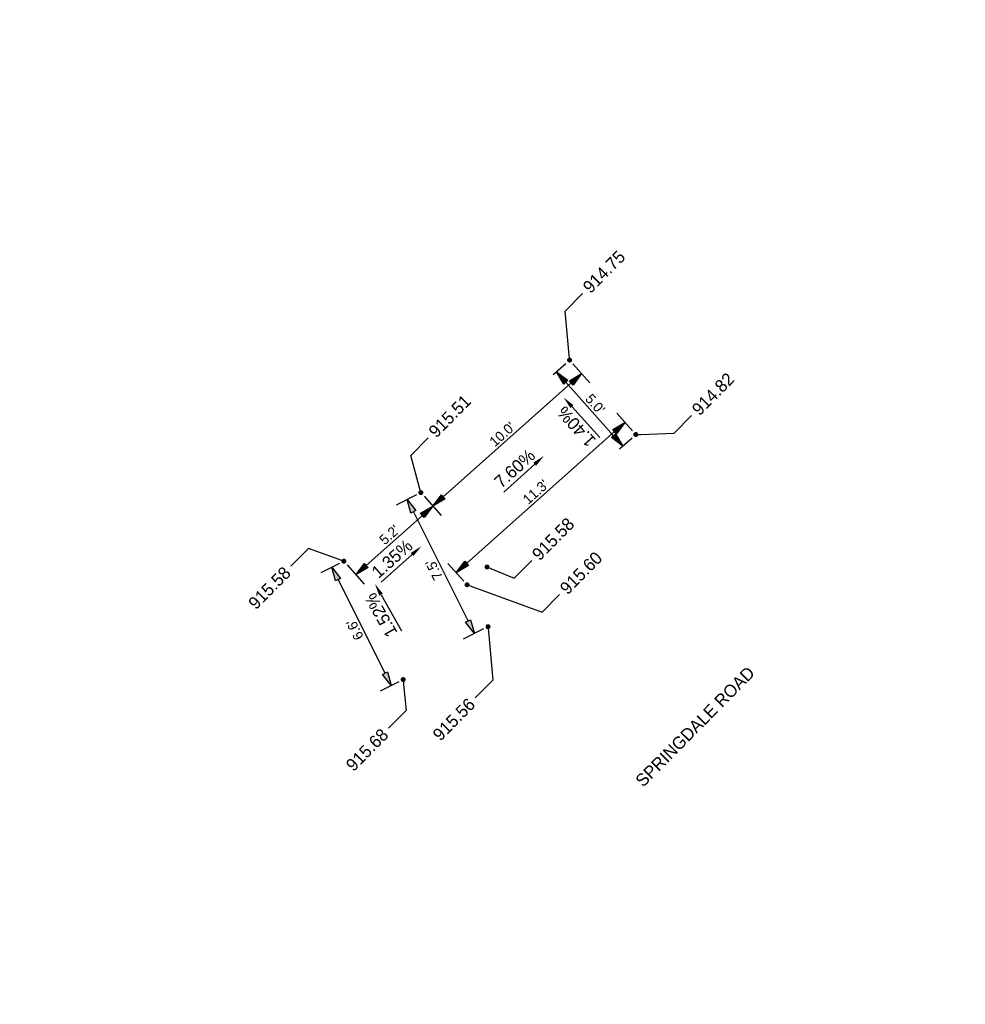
# Model space of a CAD drawing. Header units: feet. Extents: x 1369468 to 1371208, y 458523 to 460578.
# Tile 2 of 13: x 1369468 to 1369516, y 458615 to 458664. Entities that reach past the tile are written whole.
import ezdxf
from ezdxf import colors
from ezdxf.entities.mleader import LeaderData, LeaderLine
from ezdxf.math import Vec2, Vec3

# ---------------------------------------------------------------- set-up
doc = ezdxf.new("R2010")
doc.units = ezdxf.units.FT
doc.header["$MEASUREMENT"] = 0
doc.layers.add('GE_X_CL_Text', color=131, linetype='Continuous')
doc.layers.add('PV_P_Text', color=8, linetype='Continuous')
doc.styles.add('Slanted-Normal', font='font31.shx', dxfattribs={"height": 0.1})
doc.styles.get("Standard").update_dxf_attribs({"font": 'font31.shx'})
doc.dimstyles.new('Dec-1  Slanted', dxfattribs={"dimtxt": 0.14, "dimasz": 0.14, "dimexe": 0.07, "dimexo": 0.07, "dimgap": 0.07, "dimtad": 1, "dimdec": 1, "dimzin": 3, "dimdsep": 46, "dimtxsty": 'Slanted-Normal', "dimblk": 'Dim1', "dimcen": 0, "dimclrd": 95, "dimclre": 95, "dimclrt": 7, "dimadec": 1, "dimazin": 3, "dimtfac": 1, "dimtdec": 1, "dimtix": 1, "dimtofl": 0, "dimtmove": 1, "dimatfit": 3, "dimldrblk": 'Dim1', "dimfxl": 1, "dimtolj": 1, "dimtzin": 0, "dimlwd": -1, "dimlwe": -1, "dimarcsym": 0})

# ---------------------------------------------------------------- blocks, each defined once
blk = doc.blocks.new('_Dot')
at = {"color": 0, "linetype": 'ByBlock', "lineweight": -2}
blk.add_line((-0.5, 0), (-1, 0), dxfattribs=at)
at = {"color": 0, "linetype": 'ByBlock', "const_width": 0.5}
blk.add_lwpolyline([(-0.25, 0, 1), (0.25, 0, 1)], format="xyb", close=True, dxfattribs=at)
blk = doc.blocks.new('Dim1')
h = blk.add_hatch(color=4)
h.dxf.hatch_style = 1
h.paths.add_polyline_path([(0, 0), (-1, -0.2), (-1, 0.2)])
at = {"color": 4}
blk.add_lwpolyline([(0, 0), (-1, -0.2), (-1, 0.2), (0, 0)], dxfattribs=at)
blk = doc.blocks.new('*D1115')
at = {"layer": 'Defpoints', "color": 0, "transparency": 16777216}
for p in [(1369488.307, 458640.75, 1712.627), (1369484.44, 458637.307, 1712.627), (1369485.045, 458636.628)]:
    blk.add_point(p, dxfattribs=at)
at = {"layer": 'PV_P_Text', "color": 95, "linetype": 'Continuous', "transparency": 16777216}
for p, q in [((1369488.473, 458640.563), (1369489.327, 458639.604)), ((1369488.389, 458639.605), (1369485.567, 458637.094)), ((1369484.606, 458637.121), (1369485.46, 458636.161))]:
    blk.add_line(p, q, dxfattribs=at)
at = {"layer": 'PV_P_Text', "color": 95, "transparency": 16777216, "xscale": 0.7, "yscale": 0.7, "zscale": 0.7}
for p, rotation in [((1369488.912, 458640.071), 41.67779005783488), ((1369485.045, 458636.628), 221.6777900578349)]:
    blk.add_blockref('Dim1', p, dxfattribs=dict(at, rotation=rotation))
at = {"layer": 'PV_P_Text', "color": 7, "transparency": 16777216, "insert": (1369486.729, 458638.63), "char_height": 0.5, "attachment_point": 5, "rotation": 41.6778, "style": 'Slanted-Normal'}
blk.add_mtext("\\A1;5.2'", dxfattribs=at)
blk = doc.blocks.new('*D1116')
at = {"layer": 'Defpoints', "color": 0, "transparency": 16777216}
for p in [(1369495.776, 458647.4, 1712.627), (1369488.307, 458640.75, 1712.627), (1369488.912, 458640.071)]:
    blk.add_point(p, dxfattribs=at)
at = {"layer": 'PV_P_Text', "color": 95, "linetype": 'Continuous', "transparency": 16777216}
for p, q in [((1369495.942, 458647.213), (1369496.796, 458646.253)), ((1369495.858, 458646.255), (1369489.434, 458640.536)), ((1369488.473, 458640.563), (1369489.327, 458639.604))]:
    blk.add_line(p, q, dxfattribs=at)
at = {"layer": 'PV_P_Text', "color": 95, "transparency": 16777216, "xscale": 0.7000000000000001, "yscale": 0.7000000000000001, "zscale": 0.7000000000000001}
for p, rotation in [((1369496.381, 458646.72), 41.67779005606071), ((1369488.912, 458640.071), 221.6777900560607)]:
    blk.add_blockref('Dim1', p, dxfattribs=dict(at, rotation=rotation))
at = {"layer": 'PV_P_Text', "color": 7, "transparency": 16777216, "insert": (1369492.397, 458643.676), "char_height": 0.5, "attachment_point": 5, "rotation": 41.6778, "style": 'Slanted-Normal'}
blk.add_mtext("\\A1;10.0'", dxfattribs=at)
blk = doc.blocks.new('*D1120')
at = {"layer": 'Defpoints', "color": 0, "transparency": 16777216}
for p in [(1369484.44, 458637.307), (1369487.42, 458631.365), (1369486.819, 458631.064)]:
    blk.add_point(p, dxfattribs=at)
at = {"layer": 'PV_P_Text', "color": 95, "linetype": 'Continuous', "transparency": 16777216}
for p, q in [((1369484.216, 458637.195), (1369483.28, 458636.726)), ((1369484.153, 458636.38), (1369486.505, 458631.69)), ((1369487.197, 458631.253), (1369486.261, 458630.784))]:
    blk.add_line(p, q, dxfattribs=at)
at = {"layer": 'PV_P_Text', "color": 95, "transparency": 16777216, "xscale": 0.7000000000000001, "yscale": 0.7000000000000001, "zscale": 0.7000000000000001}
for p, rotation in [((1369483.839, 458637.006), 116.6359251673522), ((1369486.819, 458631.064), 296.6359251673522)]:
    blk.add_blockref('Dim1', p, dxfattribs=dict(at, rotation=rotation))
at = {"layer": 'PV_P_Text', "color": 7, "transparency": 16777216, "insert": (1369484.994, 458633.867), "char_height": 0.5, "attachment_point": 5, "rotation": 116.6359, "style": 'Slanted-Normal'}
blk.add_mtext("\\A1;6.6'", dxfattribs=at)
blk = doc.blocks.new('*D1121')
at = {"layer": 'Defpoints', "color": 0, "transparency": 16777216}
for p in [(1369488.307, 458640.75), (1369490.997, 458633.677), (1369491.682, 458634.021)]:
    blk.add_point(p, dxfattribs=at)
at = {"layer": 'PV_P_Text', "color": 95, "linetype": 'Continuous', "transparency": 16777216}
for p, q in [((1369488.083, 458640.638), (1369487.063, 458640.126)), ((1369487.936, 458639.781), (1369490.683, 458634.303)), ((1369491.458, 458633.909), (1369490.438, 458633.397))]:
    blk.add_line(p, q, dxfattribs=at)
at = {"layer": 'PV_P_Text', "color": 95, "transparency": 16777216, "xscale": 0.7000000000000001, "yscale": 0.7000000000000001, "zscale": 0.7000000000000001}
for p, rotation in [((1369487.622, 458640.407), 116.635925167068), ((1369490.997, 458633.677), 296.6359251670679)]:
    blk.add_blockref('Dim1', p, dxfattribs=dict(at, rotation=rotation))
at = {"layer": 'PV_P_Text', "color": 7, "transparency": 16777216, "insert": (1369488.974, 458636.874), "char_height": 0.5, "attachment_point": 5, "rotation": 116.6359, "style": 'Slanted-Normal'}
blk.add_mtext("\\A1;7.5'", dxfattribs=at)
blk = doc.blocks.new('*D1122')
at = {"layer": 'Defpoints', "color": 0, "transparency": 16777216}
for p in [(1369494.772, 458646.506, 1712.627), (1369495.119, 458646.815), (1369498.097, 458642.772, 1712.627)]:
    blk.add_point(p, dxfattribs=at)
at = {"layer": 'PV_P_Text', "color": 95, "linetype": 'Continuous', "transparency": 16777216}
for p, q in [((1369494.959, 458646.672), (1369495.586, 458647.23)), ((1369497.978, 458643.603), (1369495.585, 458646.292)), ((1369498.284, 458642.938), (1369498.911, 458643.496))]:
    blk.add_line(p, q, dxfattribs=at)
at = {"layer": 'PV_P_Text', "color": 95, "transparency": 16777216, "xscale": 0.7000000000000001, "yscale": 0.7000000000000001, "zscale": 0.7000000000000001}
for p, rotation in [((1369495.119, 458646.815), 131.6777900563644), ((1369498.444, 458643.08), 311.6777900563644)]:
    blk.add_blockref('Dim1', p, dxfattribs=dict(at, rotation=rotation))
at = {"layer": 'PV_P_Text', "color": 7, "transparency": 16777216, "insert": (1369497.062, 458645.197), "char_height": 0.5, "attachment_point": 5, "rotation": 311.6778, "style": 'Slanted-Normal'}
blk.add_mtext("\\A1;5.0'", dxfattribs=at)
blk = doc.blocks.new('*D1154')
at = {"layer": 'Defpoints', "color": 0, "transparency": 16777216}
for p in [(1369499.1, 458643.665, 1712.627), (1369490.086, 458636.731), (1369490.628, 458636.122, 1712.627)]:
    blk.add_point(p, dxfattribs=at)
at = {"layer": 'PV_P_Text', "color": 95, "linetype": 'Continuous', "transparency": 16777216}
for p, q in [((1369498.934, 458643.852), (1369498.143, 458644.74)), ((1369498.036, 458643.808), (1369490.609, 458637.196)), ((1369490.462, 458636.309), (1369489.671, 458637.197))]:
    blk.add_line(p, q, dxfattribs=at)
at = {"layer": 'PV_P_Text', "color": 95, "transparency": 16777216}
for p, xscale, yscale, zscale, rotation in [((1369498.559, 458644.273), 0.7000000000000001, 0.7000000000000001, 0.7000000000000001, 41.67779005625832), ((1369490.086, 458636.731), 0.7, 0.7, 0.7, 221.6777900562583)]:
    blk.add_blockref('Dim1', p, dxfattribs=dict(at, xscale=xscale, yscale=yscale, zscale=zscale, rotation=rotation))
at = {"layer": 'PV_P_Text', "color": 7, "transparency": 16777216, "insert": (1369494.073, 458640.782), "char_height": 0.5, "attachment_point": 5, "rotation": 41.6778, "style": 'Slanted-Normal'}
blk.add_mtext("\\A1;11.3'", dxfattribs=at)

msp = doc.modelspace()

# ---------------------------------------------------------------- linework, layer by layer
at = {"layer": 'PV_P_Text', "color": 7, "linetype": 'ByBlock', "lineweight": -2}
for points in [[(1369495.897, 458645.063), (1369497.299, 458643.517)], [(1369494.024, 458642.174), (1369492.473, 458640.777)], [(1369487.867, 458637.642), (1369486.308, 458636.254)], [(1369486.31, 458635.625), (1369487.336, 458633.807)]]:
    msp.add_lwpolyline(points, dxfattribs=at)
at = {"layer": 'PV_P_Text', "color": 7}
for points in [[(1369495.819, 458644.993), (1369495.477, 458645.526), (1369495.974, 458645.133)], [(1369493.955, 458642.251), (1369494.489, 458642.592), (1369494.094, 458642.096)], [(1369487.798, 458637.72), (1369488.334, 458638.058), (1369487.936, 458637.565)], [(1369486.219, 458635.574), (1369486.002, 458636.169), (1369486.401, 458635.676)]]:
    msp.add_solid(points, dxfattribs=at)

# ---------------------------------------------------------------- texts
at = {"layer": 'GE_X_CL_Text', "insert": (1369499.026, 458626.373, 916.806), "char_height": 0.625, "attachment_point": 1, "rotation": 45.2528}
msp.add_mtext_dynamic_manual_height_columns('SPRINGDALE ROAD', width=18.62313, gutter_width=10, heights=[0], dxfattribs=at)
at = {"layer": 'PV_P_Text', "color": 7, "char_height": 0.625, "attachment_point": 5}
for s, insert, rotation in [('1.40%', (1369496.119, 458644.063), 132.2046), ('7.60%', (1369493.024, 458641.955), 41.9878), ('1.35%', (1369486.865, 458637.429), 41.6778), ('1.52%', (1369486.306, 458634.601), 119.4516)]:
    msp.add_mtext(s, dxfattribs=dict(at, insert=insert, rotation=rotation))

# ---------------------------------------------------------------- dimensions: what is measured, and where the dimension line sits
at = {"layer": 'PV_P_Text', "color": 7}
for p1, p2, distance, override, picture, middle in [((1369495.776, 458647.4), (1369488.307, 458640.75), 0.91, {"dimscale": 0, "dimexe": 0.125, "dimexo": 0.05, "dimgap": 0.025, "dimpost": "'"}, '*D1116', (1369492.397, 458643.676, -1712.627)), ((1369498.097, 458642.772), (1369494.772, 458646.506), -0.464, {"dimscale": 0, "dimexe": 0.125, "dimexo": 0.05, "dimgap": 0.025, "dimpost": "'"}, '*D1122', (1369497.062, 458645.197, -1712.627)), ((1369499.1, 458643.665), (1369490.628, 458636.122), -0.814, {"dimscale": 0, "dimexe": 0.125, "dimexo": 0.05, "dimgap": 0.025, "dimpost": "'"}, '*D1154', (1369494.073, 458640.782, -1712.627)), ((1369488.307, 458640.75), (1369484.44, 458637.307), 0.91, {"dimscale": 0, "dimexe": 0.125, "dimexo": 0.05, "dimgap": 0.025, "dimpost": "'"}, '*D1115', (1369486.729, 458638.63, -1712.627)), ((1369488.307, 458640.75), (1369491.682, 458634.021), -0.766, {"dimscale": 0, "dimexe": 0.125, "dimexo": 0.05, "dimgap": 0.025, "dimtad": 4, "dimpost": "'"}, '*D1121', (1369488.974, 458636.874)), ((1369484.44, 458637.307), (1369487.42, 458631.365), -0.672, {"dimscale": 0, "dimexe": 0.125, "dimexo": 0.05, "dimgap": 0.025, "dimtad": 4, "dimpost": "'"}, '*D1120', (1369484.994, 458633.867))]:
    dim = msp.add_aligned_dim(p1=p1, p2=p2, distance=distance, dimstyle='Dec-1  Slanted', override=override, dxfattribs=at)
    dim.commit()
    dim.dimension.update_dxf_attribs({"geometry": picture, "text_midpoint": middle})

# ---------------------------------------------------------------- leaders
ml = msp.add_multileader_mtext('Standard', dxfattribs=at)
ml.set_content('914.75', color=7)
ml.set_leader_properties()
ml.set_arrow_properties(name='DOT')
ml.build(insert=Vec2(0, 0))
ml.multileader.update_dxf_attribs({"text_right_attachment_type": 2, "dogleg_length": 0.25, "arrow_head_size": 0.25, "scale": 5})
ctx = ml.context
ctx.base_point, ctx.scale, ctx.char_height, ctx.arrow_head_size, ctx.landing_gap_size, ctx.plane_origin, ctx.plane_x_axis, ctx.plane_y_axis = Vec3(1369496.43, 458650.749), 5, 0.625, 0.25, 0.25, Vec3(1369510.242, 458654.185), Vec3(0.70398, 0.71022), Vec3(-0.71022, 0.70398)
ctx.right_attachment = 2
notes = []
notes.append((ctx, [(1, (1, 1, 0), (1369495.55, 458649.862), (0.70398, 0.71022), 1.25, [(0, [(1369495.776, 458647.4)], 0, [])])]))
ctx.mtext.insert, ctx.mtext.text_direction, ctx.mtext.rotation, ctx.mtext.width, ctx.mtext.flow_direction = Vec3(1369496.384, 458651.147), Vec3(0.70398, 0.71022), 0.78981, 3.75596, 5
ml = msp.add_multileader_mtext('Standard', dxfattribs=at)
ml.set_content('914.82', color=7)
ml.set_leader_properties()
ml.set_arrow_properties(name='DOT')
ml.build(insert=Vec2(0, 0))
ml.multileader.update_dxf_attribs({"text_right_attachment_type": 2, "dogleg_length": 0.25, "arrow_head_size": 0.25, "scale": 5})
ctx = ml.context
ctx.base_point, ctx.scale, ctx.char_height, ctx.arrow_head_size, ctx.landing_gap_size, ctx.plane_origin, ctx.plane_x_axis, ctx.plane_y_axis = Vec3(1369501.903, 458644.613), 5, 0.625, 0.25, 0.25, Vec3(1369513.567, 458650.451), Vec3(0.70398, 0.71022), Vec3(-0.71022, 0.70398)
ctx.right_attachment = 2
notes.append((ctx, [(1, (1, 1, 0), (1369501.023, 458643.725), (0.70398, 0.71022), 1.25, [(0, [(1369499.1, 458643.665)], 0, [])])]))
ctx.mtext.insert, ctx.mtext.text_direction, ctx.mtext.rotation, ctx.mtext.width, ctx.mtext.flow_direction = Vec3(1369501.857, 458645.011), Vec3(0.70398, 0.71022), 0.78981, 3.75596, 5
ml = msp.add_multileader_mtext('Standard', dxfattribs=at)
ml.set_content('915.51', color=7)
ml.set_leader_properties()
ml.set_arrow_properties(name='DOT')
ml.build(insert=Vec2(0, 0))
ml.multileader.update_dxf_attribs({"text_right_attachment_type": 2, "dogleg_length": 0.25, "arrow_head_size": 0.25, "scale": 5})
ctx = ml.context
ctx.base_point, ctx.scale, ctx.char_height, ctx.arrow_head_size, ctx.landing_gap_size, ctx.plane_origin, ctx.plane_x_axis, ctx.plane_y_axis = Vec3(1369488.681, 458643.5), 5, 0.625, 0.25, 0.25, Vec3(1369502.283, 458647.1), Vec3(0.70398, 0.71022), Vec3(-0.71022, 0.70398)
ctx.right_attachment = 2
notes.append((ctx, [(1, (1, 1, 0), (1369487.801, 458642.613), (0.70398, 0.71022), 1.25, [(0, [(1369488.307, 458640.75)], 0, [])])]))
ctx.mtext.insert, ctx.mtext.text_direction, ctx.mtext.rotation, ctx.mtext.width, ctx.mtext.flow_direction = Vec3(1369488.635, 458643.898), Vec3(0.70398, 0.71022), 0.78981, 3.75596, 5
ml = msp.add_multileader_mtext('Standard', dxfattribs=at)
ml.set_content('915.58', color=7)
ml.set_leader_properties()
ml.set_arrow_properties(name='DOT')
ml.build(insert=Vec2(0, 0))
ml.multileader.update_dxf_attribs({"text_right_attachment_type": 2, "dogleg_length": 0.25, "arrow_head_size": 0.25, "scale": 5})
ctx = ml.context
ctx.base_point, ctx.scale, ctx.char_height, ctx.arrow_head_size, ctx.landing_gap_size, ctx.plane_origin, ctx.plane_x_axis, ctx.plane_y_axis = Vec3(1369493.874, 458637.338), 5, 0.625, 0.25, 0.25, Vec3(1369506.64, 458642.206), Vec3(0.70398, 0.71022), Vec3(-0.71022, 0.70398)
ctx.right_attachment = 2
notes.append((ctx, [(1, (1, 1, 0), (1369492.994, 458636.45), (0.70398, 0.71022), 1.25, [(0, [(1369491.632, 458637.016)], 0, [])])]))
ctx.mtext.insert, ctx.mtext.text_direction, ctx.mtext.rotation, ctx.mtext.width, ctx.mtext.flow_direction = Vec3(1369493.828, 458637.735), Vec3(0.70398, 0.71022), 0.78981, 3.75596, 5
ml = msp.add_multileader_mtext('Standard', dxfattribs=at)
ml.set_content('915.60', color=7)
ml.set_leader_properties()
ml.set_arrow_properties(name='DOT')
ml.build(insert=Vec2(0, 0))
ml.multileader.update_dxf_attribs({"text_right_attachment_type": 2, "dogleg_length": 0.25, "arrow_head_size": 0.25, "scale": 5})
ctx = ml.context
ctx.base_point, ctx.scale, ctx.char_height, ctx.arrow_head_size, ctx.landing_gap_size, ctx.plane_origin, ctx.plane_x_axis, ctx.plane_y_axis = Vec3(1369495.276, 458635.63), 5, 0.625, 0.25, 0.25, Vec3(1369505.841, 458643.573), Vec3(0.70398, 0.71022), Vec3(-0.71022, 0.70398)
ctx.right_attachment = 2
notes.append((ctx, [(1, (1, 1, 0), (1369494.396, 458634.743), (0.70398, 0.71022), 1.25, [(0, [(1369490.628, 458636.122)], 0, [])])]))
ctx.mtext.insert, ctx.mtext.text_direction, ctx.mtext.rotation, ctx.mtext.width, ctx.mtext.flow_direction = Vec3(1369495.23, 458636.028), Vec3(0.70398, 0.71022), 0.78981, 3.75596, 5
ml = msp.add_multileader_mtext('Standard', dxfattribs=at)
ml.set_content('915.58', color=7)
ml.set_leader_properties()
ml.set_arrow_properties(name='DOT')
ml.build(insert=Vec2(0, 0))
ml.multileader.update_dxf_attribs({"text_right_attachment_type": 2, "dogleg_length": 0.25, "arrow_head_size": 0.25, "scale": 5})
ctx = ml.context
ctx.base_point, ctx.scale, ctx.char_height, ctx.arrow_head_size, ctx.landing_gap_size, ctx.plane_origin, ctx.plane_x_axis, ctx.plane_y_axis = Vec3(1369479.476, 458634.723), 5, 0.625, 0.25, 0.25, Vec3(1369498.898, 458643.69), Vec3(0.70398, 0.71022), Vec3(-0.71022, 0.70398)
ctx.right_attachment, ctx.text_align_type = 2, 2
notes.append((ctx, [(0, (1, 1, 0), (1369482.663, 458637.939), (-0.70398, -0.71022), 1.25, [(0, [(1369484.44, 458637.307)], 0, [])])]))
ctx.mtext.insert, ctx.mtext.text_direction, ctx.mtext.rotation, ctx.mtext.width, ctx.mtext.alignment, ctx.mtext.flow_direction = Vec3(1369481.385, 458637.094), Vec3(0.70398, 0.71022), 0.78981, 3.75596, 3, 5
ml = msp.add_multileader_mtext('Standard', dxfattribs=at)
ml.set_content('915.56', color=7)
ml.set_leader_properties()
ml.set_arrow_properties(name='DOT')
ml.build(insert=Vec2(0, 0))
ml.multileader.update_dxf_attribs({"text_right_attachment_type": 2, "dogleg_length": 0.25, "arrow_head_size": 0.25, "scale": 5})
ctx = ml.context
ctx.base_point, ctx.scale, ctx.char_height, ctx.arrow_head_size, ctx.landing_gap_size, ctx.plane_origin, ctx.plane_x_axis, ctx.plane_y_axis = Vec3(1369488.713, 458628.103), 5, 0.625, 0.25, 0.25, Vec3(1369507.514, 458641.915), Vec3(0.70398, 0.71022), Vec3(-0.71022, 0.70398)
ctx.right_attachment, ctx.text_align_type = 2, 2
notes.append((ctx, [(0, (1, 1, 0), (1369491.922, 458631.34), (-0.70398, -0.71022), 1.25, [(0, [(1369491.682, 458634.021)], 0, [])])]))
ctx.mtext.insert, ctx.mtext.text_direction, ctx.mtext.rotation, ctx.mtext.width, ctx.mtext.alignment, ctx.mtext.flow_direction = Vec3(1369490.644, 458630.495), Vec3(0.70398, 0.71022), 0.78981, 3.75596, 3, 5
ml = msp.add_multileader_mtext('Standard', dxfattribs=at)
ml.set_content('915.68', color=7)
ml.set_leader_properties()
ml.set_arrow_properties(name='DOT')
ml.build(insert=Vec2(0, 0))
ml.multileader.update_dxf_attribs({"text_right_attachment_type": 2, "dogleg_length": 0.25, "arrow_head_size": 0.25, "scale": 5})
ctx = ml.context
ctx.base_point, ctx.scale, ctx.char_height, ctx.arrow_head_size, ctx.landing_gap_size, ctx.plane_origin, ctx.plane_x_axis, ctx.plane_y_axis = Vec3(1369484.369, 458626.593), 5, 0.625, 0.25, 0.25, Vec3(1369503.219, 458639.132), Vec3(0.70398, 0.71022), Vec3(-0.71022, 0.70398)
ctx.right_attachment, ctx.text_align_type = 2, 2
notes.append((ctx, [(0, (1, 1, 0), (1369487.563, 458629.816), (-0.70398, -0.71022), 1.25, [(0, [(1369487.42, 458631.365)], 0, [])])]))
ctx.mtext.insert, ctx.mtext.text_direction, ctx.mtext.rotation, ctx.mtext.width, ctx.mtext.alignment, ctx.mtext.flow_direction = Vec3(1369486.286, 458628.971), Vec3(0.70398, 0.71022), 0.78981, 3.75596, 3, 5
for ctx, leaders in notes:
    for number, flags, end, landing, length, lines in leaders:
        leader = LeaderData()
        leader.index, (leader.has_last_leader_line, leader.has_dogleg_vector, leader.attachment_direction) = number, flags
        leader.last_leader_point, leader.dogleg_vector, leader.dogleg_length = Vec3(end), Vec3(landing), length
        for number, points, colour, breaks in lines:
            line = LeaderLine()
            line.index, line.vertices, line.color, line.breaks = number, Vec3.list(points), colors.encode_raw_color(colour), breaks
            leader.lines.append(line)
        ctx.leaders.append(leader)

doc.saveas('drawing.dxf')
